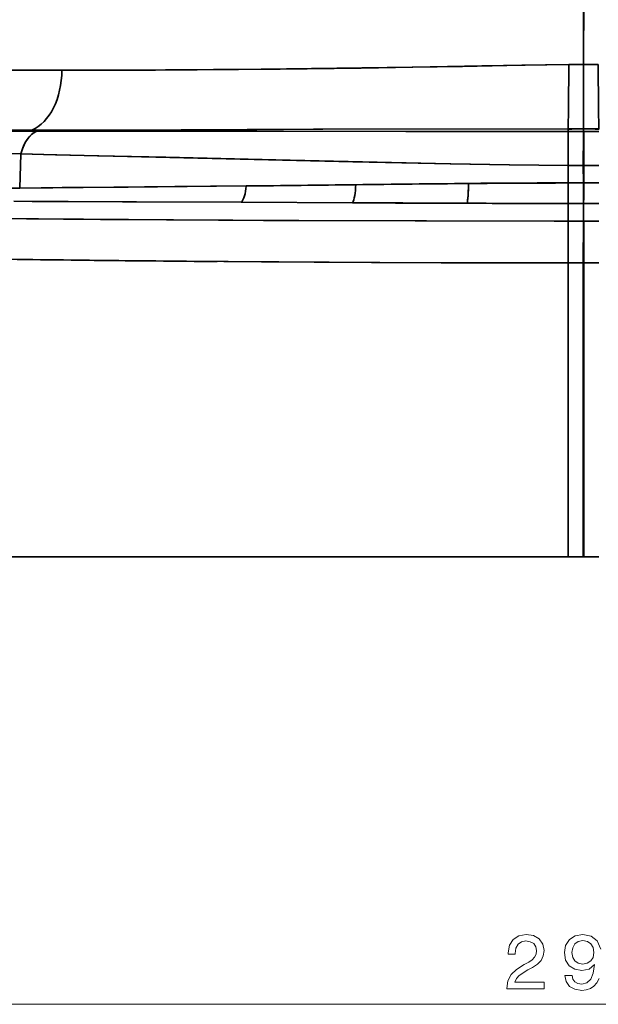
# Model space of a CAD drawing. Extents: x 405 to 1730, y 1 to 1667.
# Tile 11 of 26: x 521 to 596, y 924 to 1052. Entities that reach past the tile are written whole.
import ezdxf

# ---------------------------------------------------------------- set-up
doc = ezdxf.new("R2010")
doc.units = 0

msp = doc.modelspace()

# ---------------------------------------------------------------- linework, layer by layer
at = {"color": 7, "lineweight": 35}
for p, q in [((594.49, 1045.96), (594.46, 1072.33)), ((594.49, 1045.96), (594.46, 1072.33)), ((594.51, 1045.96), (594.54, 1072.33)), ((594.51, 1045.96), (594.54, 1072.33)), ((592.5, 1020.26), (592.5, 982.15)), ((592.5, 982.15), (592.5, 1020.26)), ((592.5, 1020.26), (592.5, 982.15)), ((592.5, 982.15), (592.5, 1020.26)), ((594.46, 982.15), (594.45, 1020.26)), ((594.46, 982.15), (594.45, 1020.26)), ((594.46, 982.15), (594.45, 1020.26)), ((594.46, 982.15), (594.45, 1020.26)), ((594.5, 982.15), (594.5, 1020.26)), ((594.5, 982.15), (594.5, 1020.26)), ((594.5, 982.15), (594.5, 1020.26)), ((594.5, 982.15), (594.5, 1020.26)), ((594.55, 1020.26), (594.54, 982.15)), ((594.54, 982.15), (594.55, 1020.26)), ((594.55, 1020.26), (594.54, 982.15)), ((594.54, 982.15), (594.55, 1020.26)), ((516.38, 982.15), (592.5, 982.15)), ((516.38, 982.15), (592.5, 982.15)), ((516.38, 982.15), (592.5, 982.15))]:
    msp.add_line(p, q, dxfattribs=at)
at = {"color": 7, "lineweight": 35, "ltscale": 0.047587}
for p, q in [((592.59, 1045.95), (594.49, 1045.96)), ((594.49, 1045.96), (592.59, 1045.95)), ((592.59, 1045.95), (594.49, 1045.96)), ((594.49, 1045.96), (592.59, 1045.95)), ((594.51, 1045.96), (596.41, 1045.95)), ((594.51, 1045.96), (596.41, 1045.95)), ((594.51, 1045.96), (596.41, 1045.95)), ((594.51, 1045.96), (596.41, 1045.95))]:
    msp.add_line(p, q, dxfattribs=at)
at = {"color": 7, "lineweight": 35, "ltscale": 0.074681}
msp.add_line((594.49, 1045.96), (594.51, 1042.97), dxfattribs=at)
msp.add_line((594.49, 1045.96), (594.51, 1042.97), dxfattribs=at)
at = {"color": 7, "lineweight": 35, "ltscale": 0.074683}
msp.add_line((594.51, 1045.96), (594.51, 1042.97), dxfattribs=at)
msp.add_line((594.51, 1045.96), (594.51, 1042.97), dxfattribs=at)
at = {"color": 7, "lineweight": 35, "ltscale": 0.133813}
msp.add_line((594.5, 1042.97), (594.5, 1037.62), dxfattribs=at)
msp.add_line((594.5, 1042.97), (594.5, 1037.62), dxfattribs=at)
msp.add_line((594.5, 1042.97), (594.5, 1037.62), dxfattribs=at)
msp.add_line((594.5, 1042.97), (594.5, 1037.62), dxfattribs=at)
at = {"color": 7, "lineweight": 35, "ltscale": 0.13382}
msp.add_line((594.51, 1042.97), (594.51, 1037.62), dxfattribs=at)
msp.add_line((594.51, 1042.97), (594.51, 1037.62), dxfattribs=at)
at = {"color": 7, "lineweight": 35, "ltscale": 0.005537}
msp.add_line((523, 1037.44), (522.81, 1037.33), dxfattribs=at)
msp.add_line((523, 1037.44), (522.81, 1037.33), dxfattribs=at)
msp.add_line((523, 1037.44), (522.81, 1037.33), dxfattribs=at)
msp.add_line((523, 1037.44), (522.81, 1037.33), dxfattribs=at)
at = {"color": 7, "lineweight": 35, "ltscale": 0.020839}
msp.add_line((522.81, 1037.33), (523.64, 1037.33), dxfattribs=at)
msp.add_line((522.81, 1037.33), (523.64, 1037.33), dxfattribs=at)
msp.add_line((522.81, 1037.33), (523.64, 1037.33), dxfattribs=at)
msp.add_line((522.81, 1037.33), (523.64, 1037.33), dxfattribs=at)
at = {"color": 7, "lineweight": 35, "ltscale": 0.008423}
for p, q in [((592.5, 1037.61), (592.5, 1037.27)), ((592.5, 1037.27), (592.5, 1037.61)), ((592.5, 1037.61), (592.5, 1037.27)), ((592.5, 1037.27), (592.5, 1037.61))]:
    msp.add_line(p, q, dxfattribs=at)
at = {"color": 7, "lineweight": 35, "ltscale": 0.049707}
for p, q in [((594.49, 1037.27), (592.5, 1037.27)), ((594.49, 1037.27), (592.5, 1037.27)), ((594.49, 1037.27), (592.5, 1037.27)), ((594.49, 1037.27), (592.5, 1037.27)), ((594.51, 1037.27), (596.5, 1037.27)), ((594.51, 1037.27), (596.5, 1037.27)), ((594.51, 1037.27), (596.5, 1037.27)), ((594.51, 1037.27), (596.5, 1037.27))]:
    msp.add_line(p, q, dxfattribs=at)
at = {"color": 7, "lineweight": 35, "ltscale": 0.109503}
msp.add_line((592.5, 1032.89), (592.5, 1037.27), dxfattribs=at)
msp.add_line((592.5, 1032.89), (592.5, 1037.27), dxfattribs=at)
msp.add_line((592.5, 1032.89), (592.5, 1037.27), dxfattribs=at)
msp.add_line((592.5, 1032.89), (592.5, 1037.27), dxfattribs=at)
at = {"color": 7, "lineweight": 35, "ltscale": 0.000314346}
for q in [(594.49, 1037.62), (594.49, 1037.62), (594.49, 1037.62), (594.49, 1037.62), (594.51, 1037.62), (594.51, 1037.62), (594.51, 1037.62), (594.51, 1037.62)]:
    msp.add_line((594.5, 1037.62), q, dxfattribs=at)
at = {"color": 7, "lineweight": 35, "ltscale": 0.008701}
for p, q in [((594.49, 1037.62), (594.49, 1037.27)), ((594.49, 1037.27), (594.49, 1037.62)), ((594.49, 1037.62), (594.49, 1037.27)), ((594.49, 1037.27), (594.49, 1037.62)), ((594.5, 1037.62), (594.5, 1037.27)), ((594.5, 1037.62), (594.5, 1037.27)), ((594.5, 1037.62), (594.5, 1037.27)), ((594.5, 1037.62), (594.5, 1037.27)), ((594.51, 1037.62), (594.51, 1037.27)), ((594.51, 1037.62), (594.51, 1037.27)), ((594.51, 1037.62), (594.51, 1037.27)), ((594.51, 1037.62), (594.51, 1037.27))]:
    msp.add_line(p, q, dxfattribs=at)
at = {"color": 7, "lineweight": 35, "ltscale": 0.000292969}
for q in [(594.49, 1037.27), (594.49, 1037.27), (594.51, 1037.27), (594.51, 1037.27)]:
    msp.add_line((594.5, 1037.27), q, dxfattribs=at)
at = {"color": 7, "lineweight": 35, "ltscale": 0.000292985}
for q in [(594.49, 1037.27), (594.49, 1037.27), (594.51, 1037.27), (594.51, 1037.27)]:
    msp.add_line((594.5, 1037.27), q, dxfattribs=at)
at = {"color": 7, "lineweight": 35, "ltscale": 0.109512}
msp.add_line((594.5, 1037.27), (594.5, 1032.89), dxfattribs=at)
msp.add_line((594.5, 1037.27), (594.5, 1032.89), dxfattribs=at)
msp.add_line((594.5, 1037.27), (594.5, 1032.89), dxfattribs=at)
msp.add_line((594.5, 1037.27), (594.5, 1032.89), dxfattribs=at)
at = {"color": 7, "lineweight": 35, "ltscale": 0.111324}
msp.add_line((521.58, 1034.38), (521.43, 1029.93), dxfattribs=at)
msp.add_line((521.58, 1034.38), (521.43, 1029.93), dxfattribs=at)
msp.add_line((521.58, 1034.38), (521.43, 1029.93), dxfattribs=at)
msp.add_line((521.58, 1034.38), (521.43, 1029.93), dxfattribs=at)
at = {"color": 7, "lineweight": 35, "ltscale": 0.049338}
for p, q in [((594.47, 1032.89), (592.5, 1032.89)), ((594.47, 1032.89), (592.5, 1032.89)), ((594.47, 1032.89), (592.5, 1032.89)), ((594.47, 1032.89), (592.5, 1032.89)), ((594.53, 1032.89), (596.5, 1032.89)), ((594.53, 1032.89), (596.5, 1032.89)), ((594.53, 1032.89), (596.5, 1032.89)), ((594.53, 1032.89), (596.5, 1032.89))]:
    msp.add_line(p, q, dxfattribs=at)
at = {"color": 7, "lineweight": 35, "ltscale": 0.056989}
msp.add_line((592.5, 1030.61), (592.5, 1032.89), dxfattribs=at)
msp.add_line((592.5, 1030.61), (592.5, 1032.89), dxfattribs=at)
msp.add_line((592.5, 1030.61), (592.5, 1032.89), dxfattribs=at)
msp.add_line((592.5, 1030.61), (592.5, 1032.89), dxfattribs=at)
at = {"color": 7, "lineweight": 35, "ltscale": 0.056897}
for p, q in [((594.48, 1030.61), (594.47, 1032.89)), ((594.47, 1032.89), (594.48, 1030.61)), ((594.48, 1030.61), (594.47, 1032.89)), ((594.47, 1032.89), (594.48, 1030.61)), ((594.53, 1032.89), (594.52, 1030.61)), ((594.53, 1032.89), (594.52, 1030.61)), ((594.53, 1032.89), (594.52, 1030.61)), ((594.53, 1032.89), (594.52, 1030.61))]:
    msp.add_line(p, q, dxfattribs=at)
at = {"color": 7, "lineweight": 35, "ltscale": 0.000662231}
for q in [(594.47, 1032.89), (594.47, 1032.89), (594.53, 1032.89), (594.53, 1032.89)]:
    msp.add_line((594.5, 1032.89), q, dxfattribs=at)
at = {"color": 7, "lineweight": 35, "ltscale": 0.000662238}
for q in [(594.47, 1032.89), (594.47, 1032.89), (594.53, 1032.89), (594.53, 1032.89)]:
    msp.add_line((594.5, 1032.89), q, dxfattribs=at)
at = {"color": 7, "lineweight": 35, "ltscale": 0.0569}
msp.add_line((594.5, 1032.89), (594.5, 1030.61), dxfattribs=at)
msp.add_line((594.5, 1032.89), (594.5, 1030.61), dxfattribs=at)
msp.add_line((594.5, 1032.89), (594.5, 1030.61), dxfattribs=at)
msp.add_line((594.5, 1032.89), (594.5, 1030.61), dxfattribs=at)
at = {"color": 7, "lineweight": 35, "ltscale": 0.0494}
for p, q in [((594.48, 1030.61), (592.5, 1030.61)), ((594.48, 1030.61), (592.5, 1030.61)), ((594.48, 1030.61), (592.5, 1030.61)), ((594.48, 1030.61), (592.5, 1030.61)), ((594.52, 1030.61), (596.5, 1030.61)), ((594.52, 1030.61), (596.5, 1030.61)), ((594.52, 1030.61), (596.5, 1030.61)), ((594.52, 1030.61), (596.5, 1030.61))]:
    msp.add_line(p, q, dxfattribs=at)
at = {"color": 7, "lineweight": 35, "ltscale": 0.066537}
msp.add_line((592.5, 1027.95), (592.5, 1030.61), dxfattribs=at)
msp.add_line((592.5, 1027.95), (592.5, 1030.61), dxfattribs=at)
msp.add_line((592.5, 1027.95), (592.5, 1030.61), dxfattribs=at)
msp.add_line((592.5, 1027.95), (592.5, 1030.61), dxfattribs=at)
at = {"color": 7, "lineweight": 35, "ltscale": 0.00059967}
for q in [(594.48, 1030.61), (594.48, 1030.61), (594.48, 1030.61), (594.48, 1030.61), (594.52, 1030.61), (594.52, 1030.61), (594.52, 1030.61), (594.52, 1030.61)]:
    msp.add_line((594.5, 1030.61), q, dxfattribs=at)
at = {"color": 7, "lineweight": 35, "ltscale": 0.066577}
msp.add_line((594.5, 1027.95), (594.5, 1030.61), dxfattribs=at)
msp.add_line((594.5, 1027.95), (594.5, 1030.61), dxfattribs=at)
msp.add_line((594.5, 1027.95), (594.5, 1030.61), dxfattribs=at)
msp.add_line((594.5, 1027.95), (594.5, 1030.61), dxfattribs=at)
at = {"color": 7, "lineweight": 35, "ltscale": 0.361039}
for p, q in [((550.14, 1028.11), (564.58, 1028.04)), ((564.58, 1028.04), (550.14, 1028.11)), ((550.14, 1028.11), (564.58, 1028.04)), ((564.58, 1028.04), (550.14, 1028.11))]:
    msp.add_line(p, q, dxfattribs=at)
at = {"color": 7, "lineweight": 35, "ltscale": 0.05}
for p, q in [((594.5, 1027.95), (592.5, 1027.95)), ((594.5, 1027.95), (592.5, 1027.95)), ((594.5, 1027.95), (592.5, 1027.95)), ((594.5, 1027.95), (592.5, 1027.95)), ((594.5, 1027.95), (596.5, 1027.95)), ((594.5, 1027.95), (596.5, 1027.95)), ((594.5, 1027.95), (596.5, 1027.95)), ((594.5, 1027.95), (596.5, 1027.95)), ((594.5, 1025.68), (592.5, 1025.68)), ((594.5, 1025.68), (592.5, 1025.68)), ((594.5, 1025.68), (592.5, 1025.68)), ((594.5, 1025.68), (592.5, 1025.68)), ((594.5, 1025.68), (596.5, 1025.68)), ((594.5, 1025.68), (596.5, 1025.68)), ((594.5, 1025.68), (596.5, 1025.68)), ((594.5, 1025.68), (596.5, 1025.68))]:
    msp.add_line(p, q, dxfattribs=at)
at = {"color": 7, "lineweight": 35, "ltscale": 0.056766}
msp.add_line((592.5, 1025.68), (592.5, 1027.95), dxfattribs=at)
msp.add_line((592.5, 1025.68), (592.5, 1027.95), dxfattribs=at)
msp.add_line((592.5, 1025.68), (592.5, 1027.95), dxfattribs=at)
msp.add_line((592.5, 1025.68), (592.5, 1027.95), dxfattribs=at)
at = {"color": 7, "lineweight": 35, "ltscale": 0.056754}
for p, q in [((594.5, 1025.68), (594.5, 1027.95)), ((594.5, 1027.95), (594.5, 1025.68)), ((594.5, 1025.68), (594.5, 1027.95)), ((594.5, 1027.95), (594.5, 1025.68))]:
    msp.add_line(p, q, dxfattribs=at)
at = {"color": 7, "lineweight": 35, "ltscale": 0.135489}
msp.add_line((592.5, 1020.26), (592.5, 1025.68), dxfattribs=at)
msp.add_line((592.5, 1020.26), (592.5, 1025.68), dxfattribs=at)
msp.add_line((592.5, 1020.26), (592.5, 1025.68), dxfattribs=at)
msp.add_line((592.5, 1020.26), (592.5, 1025.68), dxfattribs=at)
at = {"color": 7, "lineweight": 35, "ltscale": 0.135486}
msp.add_line((594.5, 1020.26), (594.5, 1025.68), dxfattribs=at)
msp.add_line((594.5, 1020.26), (594.5, 1025.68), dxfattribs=at)
msp.add_line((594.5, 1020.26), (594.5, 1025.68), dxfattribs=at)
msp.add_line((594.5, 1020.26), (594.5, 1025.68), dxfattribs=at)
at = {"color": 7, "lineweight": 35, "ltscale": 0.048857}
for p, q in [((594.45, 1020.26), (592.5, 1020.26)), ((594.45, 1020.26), (592.5, 1020.26)), ((594.45, 1020.26), (592.5, 1020.26)), ((594.45, 1020.26), (592.5, 1020.26)), ((594.55, 1020.26), (596.5, 1020.26)), ((594.55, 1020.26), (596.5, 1020.26)), ((594.55, 1020.26), (596.5, 1020.26)), ((594.55, 1020.26), (596.5, 1020.26))]:
    msp.add_line(p, q, dxfattribs=at)
at = {"color": 7, "lineweight": 35, "ltscale": 0.048938}
for p, q in [((594.46, 982.15), (592.5, 982.15)), ((594.46, 982.15), (592.5, 982.15)), ((594.54, 982.15), (596.5, 982.15)), ((594.54, 982.15), (596.5, 982.15)), ((594.54, 982.15), (596.5, 982.15))]:
    msp.add_line(p, q, dxfattribs=at)
at = {"color": 7, "lineweight": 35, "ltscale": 0.051062}
msp.add_line((592.5, 982.15), (594.54, 982.15), dxfattribs=at)
at = {"color": 7, "lineweight": 35, "ltscale": 0.002118}
msp.add_line((594.46, 982.15), (594.54, 982.15), dxfattribs=at)
at = {"color": 7, "lineweight": 13}
msp.add_line((447, 924.19), (742, 924.19), dxfattribs=at)
at = {"color": 7, "lineweight": 35}
for points in [[(497.41, 1044.98), (497.92, 1045.01), (500.96, 1045.1), (508.8, 1045.19), (520.32, 1045.23), (526.89, 1045.21)], [(497.41, 1044.98), (497.92, 1045.01), (500.96, 1045.1), (508.8, 1045.19), (520.32, 1045.23), (526.89, 1045.21)], [(526.89, 1045.21), (514.81, 1045.22), (506.11, 1045.17), (501.02, 1045.1), (498.03, 1045.01), (497.41, 1044.98)], [(526.89, 1045.21), (514.81, 1045.22), (506.11, 1045.17), (501.02, 1045.1), (498.03, 1045.01), (497.41, 1044.98)], [(526.89, 1045.21), (539.03, 1045.24), (555.17, 1045.37), (565.66, 1045.49), (581.31, 1045.77), (589.74, 1045.92), (592.59, 1045.95)], [(592.59, 1045.95), (586.52, 1045.88), (578.8, 1045.72), (552.74, 1045.35), (540.32, 1045.25), (526.89, 1045.21)], [(526.89, 1045.21), (539.03, 1045.24), (555.17, 1045.37), (565.66, 1045.49), (581.31, 1045.77), (589.74, 1045.92), (592.59, 1045.95)], [(592.59, 1045.95), (586.52, 1045.88), (578.8, 1045.72), (552.74, 1045.35), (540.32, 1045.25), (526.89, 1045.21)], [(592.59, 1045.95), (592.56, 1040.28), (592.5, 1037.61)], [(592.59, 1045.95), (592.56, 1040.29), (592.5, 1037.61)], [(592.59, 1045.95), (592.56, 1040.28), (592.5, 1037.61)], [(592.59, 1045.95), (592.56, 1040.29), (592.5, 1037.61)], [(596.41, 1045.95), (596.44, 1040.28), (596.5, 1037.61)], [(596.41, 1045.95), (596.44, 1040.28), (596.5, 1037.61)], [(594.49, 1037.62), (594.49, 1042.8), (594.5, 1042.97)], [(594.49, 1037.62), (594.49, 1042.71), (594.5, 1042.94), (594.5, 1042.97)], [(594.49, 1037.62), (594.49, 1042.8), (594.5, 1042.97)], [(594.49, 1037.62), (594.49, 1042.71), (594.5, 1042.94), (594.5, 1042.97)], [(594.51, 1037.62), (594.51, 1042.8), (594.5, 1042.97)], [(594.51, 1037.62), (594.51, 1042.8), (594.5, 1042.97)], [(523, 1037.44), (514.17, 1037.45), (501.6, 1037.42), (492.1, 1037.34), (491.79, 1037.33)], [(523, 1037.44), (517.56, 1037.45), (500.57, 1037.41), (492.12, 1037.34), (491.79, 1037.33)], [(523, 1037.44), (514.17, 1037.45), (501.6, 1037.42), (492.1, 1037.34), (491.79, 1037.33)], [(523, 1037.44), (517.56, 1037.45), (500.57, 1037.41), (492.12, 1037.34), (491.79, 1037.33)], [(491.9, 1037.24), (496.25, 1037.29), (504.84, 1037.32), (522.81, 1037.33)], [(491.9, 1037.24), (495.6, 1037.29), (510.59, 1037.33), (522.81, 1037.33)], [(491.9, 1037.24), (496.25, 1037.29), (504.84, 1037.32), (522.81, 1037.33)], [(491.9, 1037.24), (495.6, 1037.29), (510.59, 1037.33), (522.81, 1037.33)], [(523.64, 1037.33), (523.1, 1037), (522.61, 1036.52), (522.2, 1035.92), (521.84, 1035.18), (521.58, 1034.38)], [(523.64, 1037.33), (523.1, 1037), (522.61, 1036.52), (522.2, 1035.92), (521.84, 1035.18), (521.58, 1034.38)], [(592.5, 1037.61), (560.7, 1037.57), (535.06, 1037.46), (523.54, 1037.44), (523, 1037.44)], [(592.5, 1037.61), (559.49, 1037.56), (533.75, 1037.46), (523.28, 1037.44), (523, 1037.44)], [(592.5, 1037.61), (560.7, 1037.57), (535.06, 1037.46), (523.54, 1037.44), (523, 1037.44)], [(592.5, 1037.61), (559.49, 1037.56), (533.75, 1037.46), (523.28, 1037.44), (523, 1037.44)], [(592.5, 1037.27), (555.61, 1037.31), (526.4, 1037.33), (523.64, 1037.33)], [(523.64, 1037.33), (535.4, 1037.32), (571.48, 1037.29), (592.5, 1037.27)], [(592.5, 1037.27), (555.61, 1037.31), (526.4, 1037.33), (523.64, 1037.33)], [(523.64, 1037.33), (535.4, 1037.32), (571.48, 1037.29), (592.5, 1037.27)], [(521.58, 1034.38), (517.75, 1034.48), (509.84, 1034.61), (504.43, 1034.66), (499.56, 1034.65), (495.83, 1034.59), (493.68, 1034.52), (491.45, 1034.41), (490.63, 1034.35), (489.08, 1034.16), (488.62, 1034.07)], [(521.58, 1034.38), (520.4, 1034.41), (516.94, 1034.49), (508.32, 1034.63), (503.81, 1034.66), (499.7, 1034.65), (496.48, 1034.6), (493.68, 1034.52), (492.04, 1034.44), (490.64, 1034.35), (489.24, 1034.19), (488.62, 1034.07)], [(521.58, 1034.38), (517.75, 1034.48), (509.84, 1034.61), (504.43, 1034.66), (499.56, 1034.65), (495.83, 1034.59), (493.68, 1034.52), (491.45, 1034.41), (490.63, 1034.35), (489.08, 1034.16), (488.62, 1034.07)], [(521.58, 1034.38), (520.4, 1034.41), (516.94, 1034.49), (508.32, 1034.63), (503.81, 1034.66), (499.7, 1034.65), (496.48, 1034.6), (493.68, 1034.52), (492.04, 1034.44), (490.64, 1034.35), (489.24, 1034.19), (488.62, 1034.07)], [(592.5, 1032.89), (584.9, 1032.95), (577.3, 1033.07), (564.61, 1033.36), (535.38, 1034.04), (526.08, 1034.25), (521.58, 1034.38)], [(592.5, 1032.89), (584.85, 1032.95), (577.2, 1033.07), (569.59, 1033.24), (554.62, 1033.62), (540.36, 1033.94), (531.52, 1034.12), (524.51, 1034.29), (521.58, 1034.38)], [(592.5, 1032.89), (584.9, 1032.95), (577.3, 1033.07), (564.61, 1033.36), (535.38, 1034.04), (526.08, 1034.25), (521.58, 1034.38)], [(592.5, 1032.89), (584.85, 1032.95), (577.2, 1033.07), (569.59, 1033.24), (554.62, 1033.62), (540.36, 1033.94), (531.52, 1034.12), (524.51, 1034.29), (521.58, 1034.38)], [(521.43, 1029.93), (526.92, 1030), (535.48, 1030.08), (550.78, 1030.22)], [(521.43, 1029.93), (525.73, 1029.99), (541.55, 1030.13), (550.78, 1030.22)], [(521.43, 1029.93), (526.92, 1030), (535.48, 1030.08), (550.78, 1030.22)], [(521.43, 1029.93), (525.73, 1029.99), (541.55, 1030.13), (550.78, 1030.22)], [(579.4, 1027.98), (579.45, 1028.24), (579.53, 1028.97), (579.59, 1030.54)], [(579.4, 1027.98), (579.45, 1028.24), (579.53, 1028.97), (579.59, 1030.54)], [(594.5, 1027.95), (594.5, 1027.96), (594.49, 1028.03), (594.48, 1029.4), (594.48, 1030.61)], [(594.48, 1030.61), (594.49, 1028.01), (594.5, 1027.95)], [(594.5, 1027.95), (594.5, 1027.96), (594.49, 1028.03), (594.48, 1029.4), (594.48, 1030.61)], [(594.48, 1030.61), (594.49, 1028.01), (594.5, 1027.95)], [(594.52, 1030.61), (594.51, 1028.01), (594.5, 1027.95)], [(594.52, 1030.61), (594.52, 1028.71), (594.51, 1028.01), (594.5, 1027.96), (594.5, 1027.95)], [(594.52, 1030.61), (594.51, 1028.01), (594.5, 1027.95)], [(594.52, 1030.61), (594.52, 1028.71), (594.51, 1028.01), (594.5, 1027.96), (594.5, 1027.95)], [(520.67, 1028.23), (534.74, 1028.17), (550.14, 1028.11)], [(550.14, 1028.11), (523.03, 1028.22), (520.67, 1028.23)], [(520.67, 1028.23), (534.74, 1028.17), (550.14, 1028.11)], [(550.14, 1028.11), (523.03, 1028.22), (520.67, 1028.23)], [(592.5, 1025.68), (572.67, 1025.7), (553.01, 1025.76), (523.85, 1025.95), (517.49, 1026.01)], [(517.49, 1026.01), (531.91, 1025.89), (557.6, 1025.74), (590.67, 1025.68), (592.5, 1025.68)], [(592.5, 1025.68), (572.67, 1025.7), (553.01, 1025.76), (523.85, 1025.95), (517.49, 1026.01)], [(517.49, 1026.01), (531.91, 1025.89), (557.6, 1025.74), (590.67, 1025.68), (592.5, 1025.68)], [(594.45, 1020.26), (594.48, 1025.56), (594.5, 1025.68)], [(594.45, 1020.26), (594.48, 1025.42), (594.5, 1025.68)], [(594.45, 1020.26), (594.48, 1025.56), (594.5, 1025.68)], [(594.45, 1020.26), (594.48, 1025.42), (594.5, 1025.68)], [(594.55, 1020.26), (594.52, 1025.42), (594.5, 1025.68)], [(594.5, 1025.68), (594.52, 1025.57), (594.52, 1025.45), (594.55, 1020.26)], [(594.55, 1020.26), (594.52, 1025.42), (594.5, 1025.68)], [(594.5, 1025.68), (594.52, 1025.57), (594.52, 1025.45), (594.55, 1020.26)], [(515.14, 1020.78), (536.15, 1020.52), (559.58, 1020.34), (576.03, 1020.28), (592.5, 1020.26)], [(592.5, 1020.26), (568.09, 1020.3), (541.94, 1020.47), (515.14, 1020.78)], [(515.14, 1020.78), (536.15, 1020.52), (559.58, 1020.34), (576.03, 1020.28), (592.5, 1020.26)], [(592.5, 1020.26), (567.04, 1020.31), (552.77, 1020.38)]]:
    msp.add_lwpolyline(points, dxfattribs=at)
at = {"color": 7, "lineweight": 13}
for points in [[(584.57, 926.19), (589.38, 926.19), (589.38, 927.05), (585.58, 927.05), (585.79, 927.53), (586.15, 927.92), (587.27, 928.64), (587.87, 928.94), (588.53, 929.37), (589, 929.88), (589.28, 930.47), (589.38, 931.15), (589.21, 932), (588.73, 932.66), (588.01, 933.09), (587.07, 933.24), (586.1, 933.07), (585.36, 932.59), (584.89, 931.83), (584.73, 930.84), (584.73, 930.69), (585.65, 930.69), (585.65, 930.78), (585.74, 931.46), (586.01, 931.97), (586.44, 932.29), (587.02, 932.4), (587.6, 932.3), (588.04, 932.05), (588.32, 931.65), (588.42, 931.16), (588.35, 930.69), (588.16, 930.3), (587.83, 929.96), (587.39, 929.66), (586.8, 929.33), (585.81, 928.71), (585.11, 928.04), (584.7, 927.24), (584.57, 926.22)], [(593, 930.9), (593.1, 931.52), (593.38, 932.02), (593.82, 932.33), (594.4, 932.44), (594.99, 932.33), (595.45, 932.02), (595.73, 931.53), (595.84, 930.91), (595.73, 930.27), (595.45, 929.8), (594.98, 929.5), (594.37, 929.4), (593.81, 929.5), (593.38, 929.8), (593.1, 930.26)]]:
    msp.add_lwpolyline(points, close=True, dxfattribs=at)
msp.add_lwpolyline([(596.76, 931.35), (596.27, 932.39), (595.48, 933.01), (594.4, 933.24), (593.41, 933.06), (592.66, 932.57), (592.18, 931.82), (592.02, 930.89), (592.18, 929.92), (592.65, 929.18), (593.36, 928.72), (594.26, 928.57), (595.21, 928.76), (595.92, 929.34), (595.76, 928.22), (595.44, 927.43), (594.94, 926.95), (594.27, 926.8), (593.74, 926.87), (593.36, 927.09), (593.11, 927.45), (593.01, 927.92), (592.08, 927.92), (592.23, 927.12), (592.66, 926.51), (593.35, 926.13), (594.26, 925.98), (594.85, 926.06), (595.39, 926.24), (595.84, 926.55), (596.22, 926.99), (596.53, 927.55)], dxfattribs=at)
at = {"color": 7, "lineweight": 35}
for centre, radius, start, end in [((592.24, 1323.95), 286.34, 270.0514, 270.4491), ((592.24, 1324.05), 286.45, 270.0515, 270.449), ((592.24, 1323.95), 286.34, 270.0514, 270.4491), ((592.24, 1324.05), 286.45, 270.0515, 270.449), ((1052.11, 1033.71), 457.64, 179.5544, 180.1029), ((1051.85, 1033.71), 457.38, 179.5537, 180.1024), ((1052.11, 1033.71), 457.64, 179.5544, 180.1029), ((1051.85, 1033.71), 457.38, 179.5537, 180.1024), ((596.76, 1324.05), 286.45, 269.551, 269.9485), ((596.76, 1323.95), 286.34, 269.5509, 269.9486), ((596.76, 1324.05), 286.45, 269.551, 269.9485), ((596.76, 1323.95), 286.34, 269.5509, 269.9486), ((137.15, 1033.71), 457.38, 359.8976, 0.4463), ((136.64, 1033.7), 457.89, 359.8979, 0.4461), ((137.15, 1033.71), 457.38, 359.8976, 0.4463), ((136.64, 1033.7), 457.89, 359.8979, 0.4461), ((506.03, 2453.34), 1423.49, 269.99382, 270.61978), ((506.03, 2453.34), 1423.49, 269.99382, 270.61978), ((450.02, 10232.76), 9203.1, 270.627303, 270.715719), ((449.3, 10296.45), 9266.79, 270.627473, 270.715289), ((450.02, 10232.76), 9203.1, 270.627303, 270.715719), ((449.3, 10296.45), 9266.79, 270.627473, 270.715289), ((616.81, -3079.41), 4110.12, 90.51886, 90.72253), ((616.81, -3079.15), 4109.86, 90.51884, 90.72253), ((616.81, -3079.41), 4110.12, 90.51886, 90.72253), ((616.81, -3079.15), 4109.86, 90.51884, 90.72253), ((595.56, -758.35), 1788.97, 90.09793, 90.51132), ((595.56, -759.13), 1789.74, 90.09801, 90.51122), ((595.56, -758.35), 1788.97, 90.09793, 90.51132), ((595.56, -759.13), 1789.74, 90.09801, 90.51122), ((619.56, 12252.36), 11224.46, 269.719338, 269.795017), ((619.21, 12177.66), 11149.75, 269.719236, 269.79542), ((619.56, 12252.36), 11224.46, 269.719338, 269.795017), ((619.21, 12177.66), 11149.75, 269.719236, 269.79542), ((595.88, 5701.98), 4674.03, 269.79798, 269.95853), ((595.89, 5711.5), 4683.55, 269.7983, 269.95852), ((595.88, 5701.98), 4674.03, 269.79798, 269.95853), ((595.89, 5711.5), 4683.55, 269.7983, 269.95852), ((589.08, 6241.42), 5221.16, 269.18848, 269.53865)]:
    msp.add_arc(centre, radius, start, end, dxfattribs=at)
for centre, major_axis, ratio, start_param, end_param in [((521.61, 1045.15), (-0.06, -8), 0.659618, 0.277547, 1.584065), ((521.61, 1045.15), (-0.06, -8), 0.659618, 0.27755, 1.584064), ((521.61, 1045.15), (-0.06, -8), 0.659618, 0.277547, 1.584065), ((521.61, 1045.15), (-0.06, -8), 0.659618, 0.27755, 1.584064), ((524.5, 1032.52), (0.01, -5), 0.628854, 3.414622, 4.328524), ((524.5, 1032.52), (0.01, -5), 0.628854, 3.414622, 4.328524), ((549.79, 1030.91), (-0.02, -3), 0.341612, 0.362293, 1.339214), ((549.79, 1030.91), (-0.02, -3), 0.341612, 0.362293, 1.339214), ((549.79, 1030.91), (-0.02, -3), 0.341612, 0.362293, 1.339214), ((549.79, 1030.91), (-0.02, -3), 0.341612, 0.362293, 1.339214), ((564.36, 1030.84), (-0.02, -3), 0.209433, 0.371902, 1.42133), ((564.36, 1030.84), (-0.02, -3), 0.209433, 0.371902, 1.42133), ((564.36, 1030.84), (-0.02, -3), 0.209433, 0.371902, 1.42133), ((564.36, 1030.84), (-0.02, -3), 0.209433, 0.371902, 1.42133), ((579.31, 1030.77), (-0.01, -3), 0.095662, 0.376963, 1.496451), ((579.31, 1030.77), (-0.01, -3), 0.095662, 0.376963, 1.496451)]:
    msp.add_ellipse(centre, major_axis=major_axis, ratio=ratio, start_param=start_param, end_param=end_param, dxfattribs=at)

doc.saveas('drawing.dxf')
